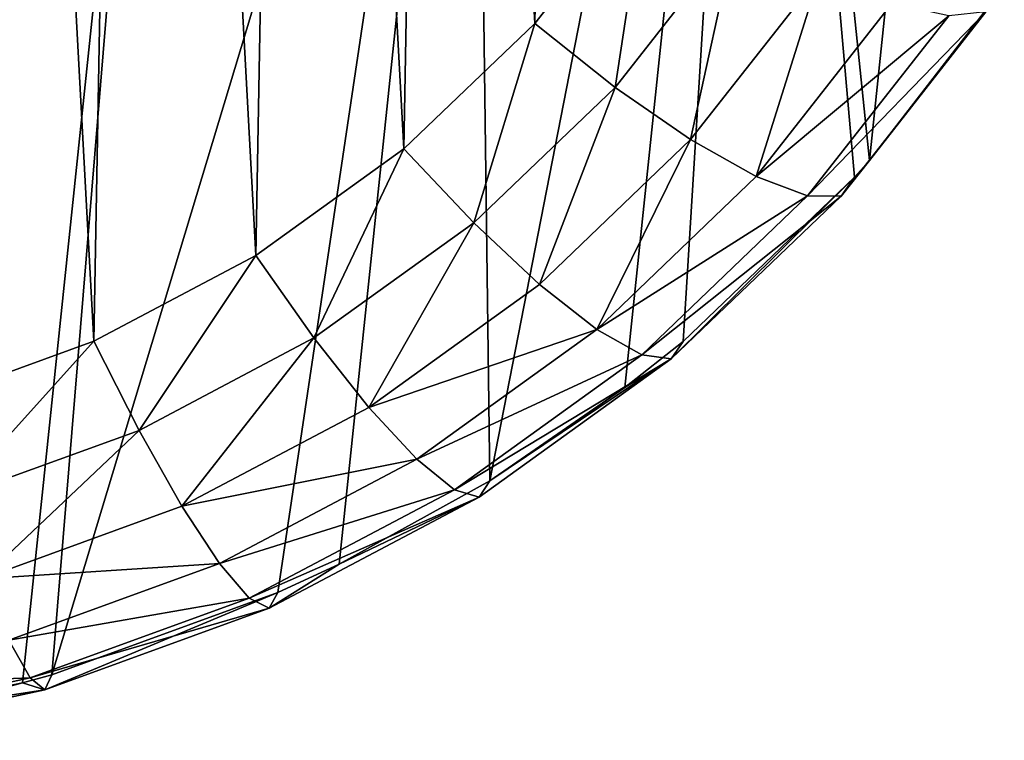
# Model space of a CAD drawing. Header units: millimetres. Extents: x 0 to 1220, y 0 to 506.
# Tile 176 of 256: x 785 to 797, y 352 to 361. Entities that reach past the tile are written whole.
import ezdxf

# ---------------------------------------------------------------- set-up
doc = ezdxf.new("R2010")
doc.units = ezdxf.units.MM
doc.header["$LTSCALE"] = 25.4
doc.layers.get('0').update_dxf_attribs({"true_color": 0xff5454})

# ---------------------------------------------------------------- blocks, each defined once
blk = doc.blocks.new('TWIG-VI-9138.STL')
at = {"color": 0}
mesh = blk.add_polyface(dxfattribs=at)
corners = [(189.653, 383.431, 143.058), (189.416, 387.791, 144.239), (189.376, 385.604, 143.642), (189.77, 389.949, 144.837), (190.239, 381.314, 142.499), (190.432, 392.036, 145.424), (191.125, 379.294, 141.974), (191.39, 394.011, 145.989), (192.292, 377.411, 141.494), (192.624, 395.837, 146.522), (193.719, 375.7, 141.069), (194.11, 397.477, 147.011), (195.376, 374.197, 140.707), (195.821, 398.9, 147.447), (197.233, 372.929, 140.415), (197.721, 400.078, 147.822), (199.252, 371.921, 140.198), (199.775, 400.988, 148.128), (201.395, 371.194, 140.061), (201.942, 401.612, 148.36), (203.62, 370.761, 140.006), (204.18, 401.938, 148.513), (205.883, 370.63, 140.035), (206.446, 401.96, 148.584), (208.14, 370.805, 140.147), (208.696, 401.677, 148.571), (210.348, 371.281, 140.34), (210.885, 401.096, 148.475), (212.464, 372.05, 140.61), (212.971, 400.226, 148.297), (214.446, 373.096, 140.951), (214.913, 399.086, 148.042), (216.256, 374.4, 141.358), (216.675, 397.697, 147.714), (217.858, 375.935, 141.822), (218.221, 396.086, 147.32), (219.222, 377.672, 142.334), (219.521, 394.285, 146.866), (220.32, 379.577, 142.884), (220.55, 392.328, 146.363), (221.132, 381.614, 143.462), (221.288, 390.255, 145.819), (221.642, 383.741, 144.056), (221.72, 388.104, 145.246), (221.839, 385.919, 144.654)]
mesh.append_faces([[corners[k] for k in face] for face in [(0, 1, 2), (43, 42, 44)]], dxfattribs={"vtx0": -1, "color": 0})
mesh.append_faces([[corners[k] for k in face] for face in [(1, 0, 3), (3, 4, 5), (5, 6, 7), (7, 8, 9), (9, 10, 11), (11, 12, 13), (13, 14, 15), (15, 16, 17), (17, 18, 19), (19, 20, 21), (21, 22, 23), (23, 24, 25), (25, 26, 27), (27, 28, 29), (29, 30, 31), (31, 32, 33), (33, 34, 35), (35, 36, 37), (37, 38, 39), (39, 40, 41), (41, 42, 43)]], dxfattribs={"vtx0": -1, "vtx1": -1, "color": 0})
mesh.append_faces([[corners[k] for k in face] for face in [(3, 0, 4), (5, 4, 6), (7, 6, 8), (9, 8, 10), (11, 10, 12), (13, 12, 14), (15, 14, 16), (17, 16, 18), (19, 18, 20), (21, 20, 22), (23, 22, 24), (25, 24, 26), (27, 26, 28), (29, 28, 30), (31, 30, 32), (33, 32, 34), (35, 34, 36), (37, 36, 38), (39, 38, 40), (41, 40, 42)]], dxfattribs={"vtx0": -1, "vtx2": -1, "color": 0})
mesh = blk.add_polyface(dxfattribs=at)
corners = [(221.949, 374.259, 136.298), (220.611, 387.241, 77.587), (223.6, 390.018, 78.428)]
mesh.append_faces([[corners[k] for k in face] for face in [(0, 1, 2)]], dxfattribs={"color": 0})
mesh = blk.add_polyface(dxfattribs=at)
corners = [(223.6, 390.018, 78.428), (223.551, 376.328, 136.907), (221.949, 374.259, 136.298)]
mesh.append_faces([[corners[k] for k in face] for face in [(0, 1, 2)]], dxfattribs={"color": 0})
mesh = blk.add_polyface(dxfattribs=at)
corners = [(217.306, 370.344, 135.099), (217.114, 385.084, 76.899), (220.611, 387.241, 77.587)]
mesh.append_faces([[corners[k] for k in face] for face in [(0, 1, 2)]], dxfattribs={"color": 0})
mesh = blk.add_polyface(dxfattribs=at)
corners = [(218.96, 371.482, 135.456), (217.306, 370.344, 135.099), (220.611, 387.241, 77.587)]
mesh.append_faces([[corners[k] for k in face] for face in [(0, 1, 2)]], dxfattribs={"color": 0})
mesh = blk.add_polyface(dxfattribs=at)
corners = [(219.673, 372.048, 135.631), (218.96, 371.482, 135.456), (220.611, 387.241, 77.587)]
mesh.append_faces([[corners[k] for k in face] for face in [(0, 1, 2)]], dxfattribs={"color": 0})
mesh = blk.add_polyface(dxfattribs=at)
corners = [(220.611, 387.241, 77.587), (221.768, 374.056, 136.238), (219.673, 372.048, 135.631)]
mesh.append_faces([[corners[k] for k in face] for face in [(0, 1, 2)]], dxfattribs={"color": 0})
mesh = blk.add_polyface(dxfattribs=at)
corners = [(220.611, 387.241, 77.587), (221.949, 374.259, 136.298), (221.768, 374.056, 136.238)]
mesh.append_faces([[corners[k] for k in face] for face in [(0, 1, 2)]], dxfattribs={"color": 0})
mesh = blk.add_polyface(dxfattribs=at)
corners = [(211.948, 367.97, 134.3), (213.243, 383.631, 76.393), (217.114, 385.084, 76.899)]
mesh.append_faces([[corners[k] for k in face] for face in [(0, 1, 2)]], dxfattribs={"color": 0})
mesh = blk.add_polyface(dxfattribs=at)
corners = [(214.714, 368.976, 134.653), (211.948, 367.97, 134.3), (217.114, 385.084, 76.899)]
mesh.append_faces([[corners[k] for k in face] for face in [(0, 1, 2)]], dxfattribs={"color": 0})
mesh = blk.add_polyface(dxfattribs=at)
corners = [(215.463, 369.325, 134.769), (214.714, 368.976, 134.653), (217.114, 385.084, 76.899)]
mesh.append_faces([[corners[k] for k in face] for face in [(0, 1, 2)]], dxfattribs={"color": 0})
mesh = blk.add_polyface(dxfattribs=at)
corners = [(217.306, 370.344, 135.099), (215.463, 369.325, 134.769), (217.114, 385.084, 76.899)]
mesh.append_faces([[corners[k] for k in face] for face in [(0, 1, 2)]], dxfattribs={"color": 0})
mesh = blk.add_polyface(dxfattribs=at)
corners = [(209.06, 367.347, 134.048), (209.147, 382.936, 76.087), (213.243, 383.631, 76.393)]
mesh.append_faces([[corners[k] for k in face] for face in [(0, 1, 2)]], dxfattribs={"color": 0})
mesh = blk.add_polyface(dxfattribs=at)
corners = [(211.592, 367.871, 134.263), (209.06, 367.347, 134.048), (213.243, 383.631, 76.393)]
mesh.append_faces([[corners[k] for k in face] for face in [(0, 1, 2)]], dxfattribs={"color": 0})
mesh = blk.add_polyface(dxfattribs=at)
corners = [(211.948, 367.97, 134.3), (211.592, 367.871, 134.263), (213.243, 383.631, 76.393)]
mesh.append_faces([[corners[k] for k in face] for face in [(0, 1, 2)]], dxfattribs={"color": 0})
mesh = blk.add_polyface(dxfattribs=at)
corners = [(218.839, 375.153, 141.46), (219.222, 377.672, 142.334), (217.858, 375.935, 141.822), (220.311, 377.029, 142.013)]
mesh.append_faces([[corners[k] for k in face] for face in [(0, 1, 2), (1, 0, 3)]], dxfattribs={"vtx0": -1, "color": 0})
mesh = blk.add_polyface(dxfattribs=at)
corners = [(219.763, 374.515, 140.795), (220.311, 377.029, 142.013), (218.839, 375.153, 141.46), (221.336, 376.519, 141.385)]
mesh.append_faces([[corners[k] for k in face] for face in [(0, 1, 2), (1, 0, 3)]], dxfattribs={"vtx0": -1, "color": 0})
mesh = blk.add_polyface(dxfattribs=at)
corners = [(220.566, 374.062, 139.871), (221.336, 376.519, 141.385), (219.763, 374.515, 140.795), (222.226, 376.178, 140.494)]
mesh.append_faces([[corners[k] for k in face] for face in [(0, 1, 2), (1, 0, 3)]], dxfattribs={"vtx0": -1, "color": 0})
mesh = blk.add_polyface(dxfattribs=at)
corners = [(223.551, 376.328, 136.907), (223.373, 376.079, 138.176), (221.949, 374.259, 136.298)]
mesh.append_faces([[corners[k] for k in face] for face in [(0, 1, 2)]], dxfattribs={"color": 0})
mesh = blk.add_polyface(dxfattribs=at)
corners = [(222.921, 376.027, 139.399), (220.566, 374.062, 139.871), (221.194, 373.827, 138.751), (222.226, 376.178, 140.494)]
mesh.append_faces([[corners[k] for k in face] for face in [(0, 1, 2), (1, 0, 3)]], dxfattribs={"vtx0": -1, "color": 0})
mesh = blk.add_polyface(dxfattribs=at)
corners = [(223.373, 376.079, 138.176), (221.194, 373.827, 138.751), (221.604, 373.825, 137.512), (222.921, 376.027, 139.399)]
mesh.append_faces([[corners[k] for k in face] for face in [(0, 1, 2), (1, 0, 3)]], dxfattribs={"vtx0": -1, "color": 0})
mesh = blk.add_polyface(dxfattribs=at)
corners = [(223.373, 376.079, 138.176), (221.604, 373.825, 137.512), (221.949, 374.259, 136.298)]
mesh.append_faces([[corners[k] for k in face] for face in [(0, 1, 2)]], dxfattribs={"color": 0})
mesh = blk.add_polyface(dxfattribs=at)
corners = [(217.109, 373.496, 140.959), (217.858, 375.935, 141.822), (216.256, 374.4, 141.358), (218.839, 375.153, 141.46)]
mesh.append_faces([[corners[k] for k in face] for face in [(0, 1, 2), (1, 0, 3)]], dxfattribs={"vtx0": -1, "color": 0})
mesh = blk.add_polyface(dxfattribs=at)
corners = [(217.914, 372.743, 140.26), (218.839, 375.153, 141.46), (217.109, 373.496, 140.959), (219.763, 374.515, 140.795)]
mesh.append_faces([[corners[k] for k in face] for face in [(0, 1, 2), (1, 0, 3)]], dxfattribs={"vtx0": -1, "color": 0})
mesh = blk.add_polyface(dxfattribs=at)
corners = [(218.615, 372.193, 139.306), (219.763, 374.515, 140.795), (217.914, 372.743, 140.26), (220.566, 374.062, 139.871)]
mesh.append_faces([[corners[k] for k in face] for face in [(0, 1, 2), (1, 0, 3)]], dxfattribs={"vtx0": -1, "color": 0})
mesh = blk.add_polyface(dxfattribs=at)
corners = [(215.155, 372.089, 140.52), (216.256, 374.4, 141.358), (214.446, 373.096, 140.951), (217.109, 373.496, 140.959)]
mesh.append_faces([[corners[k] for k in face] for face in [(0, 1, 2), (1, 0, 3)]], dxfattribs={"vtx0": -1, "color": 0})
mesh = blk.add_polyface(dxfattribs=at)
corners = [(221.949, 374.259, 136.298), (221.604, 373.825, 137.512), (221.768, 374.056, 136.238)]
mesh.append_faces([[corners[k] for k in face] for face in [(0, 1, 2)]], dxfattribs={"color": 0})
mesh = blk.add_polyface(dxfattribs=at)
corners = [(221.194, 373.827, 138.751), (218.615, 372.193, 139.306), (219.165, 371.883, 138.163), (220.566, 374.062, 139.871)]
mesh.append_faces([[corners[k] for k in face] for face in [(0, 1, 2), (1, 0, 3)]], dxfattribs={"vtx0": -1, "color": 0})
mesh = blk.add_polyface(dxfattribs=at)
corners = [(221.768, 374.056, 136.238), (219.525, 371.833, 136.91), (219.673, 372.048, 135.631), (221.604, 373.825, 137.512)]
mesh.append_faces([[corners[k] for k in face] for face in [(0, 1, 2), (1, 0, 3)]], dxfattribs={"vtx0": -1, "color": 0})
mesh = blk.add_polyface(dxfattribs=at)
corners = [(221.604, 373.825, 137.512), (219.165, 371.883, 138.163), (219.525, 371.833, 136.91), (221.194, 373.827, 138.751)]
mesh.append_faces([[corners[k] for k in face] for face in [(0, 1, 2), (1, 0, 3)]], dxfattribs={"vtx0": -1, "color": 0})
mesh = blk.add_polyface(dxfattribs=at)
corners = [(215.826, 371.239, 139.79), (217.109, 373.496, 140.959), (215.155, 372.089, 140.52), (217.914, 372.743, 140.26)]
mesh.append_faces([[corners[k] for k in face] for face in [(0, 1, 2), (1, 0, 3)]], dxfattribs={"vtx0": -1, "color": 0})
mesh = blk.add_polyface(dxfattribs=at)
corners = [(213.016, 370.959, 140.152), (214.446, 373.096, 140.951), (212.464, 372.05, 140.61), (215.155, 372.089, 140.52)]
mesh.append_faces([[corners[k] for k in face] for face in [(0, 1, 2), (1, 0, 3)]], dxfattribs={"vtx0": -1, "color": 0})
mesh = blk.add_polyface(dxfattribs=at)
corners = [(218.615, 372.193, 139.306), (215.826, 371.239, 139.79), (216.412, 370.606, 138.811), (217.914, 372.743, 140.26)]
mesh.append_faces([[corners[k] for k in face] for face in [(0, 1, 2), (1, 0, 3)]], dxfattribs={"vtx0": -1, "color": 0})
mesh = blk.add_polyface(dxfattribs=at)
corners = [(219.165, 371.883, 138.163), (216.412, 370.606, 138.811), (216.873, 370.232, 137.648), (218.615, 372.193, 139.306)]
mesh.append_faces([[corners[k] for k in face] for face in [(0, 1, 2), (1, 0, 3)]], dxfattribs={"vtx0": -1, "color": 0})
mesh = blk.add_polyface(dxfattribs=at)
corners = [(210.731, 370.129, 139.861), (212.464, 372.05, 140.61), (210.348, 371.281, 140.34), (213.016, 370.959, 140.152)]
mesh.append_faces([[corners[k] for k in face] for face in [(0, 1, 2), (1, 0, 3)]], dxfattribs={"vtx0": -1, "color": 0})
mesh = blk.add_polyface(dxfattribs=at)
corners = [(213.539, 370.032, 139.396), (215.155, 372.089, 140.52), (213.016, 370.959, 140.152), (215.826, 371.239, 139.79)]
mesh.append_faces([[corners[k] for k in face] for face in [(0, 1, 2), (1, 0, 3)]], dxfattribs={"vtx0": -1, "color": 0})
mesh = blk.add_polyface(dxfattribs=at)
corners = [(219.525, 371.833, 136.91), (218.96, 371.482, 135.456), (219.673, 372.048, 135.631)]
mesh.append_faces([[corners[k] for k in face] for face in [(0, 1, 2)]], dxfattribs={"color": 0})
mesh = blk.add_polyface(dxfattribs=at)
corners = [(219.525, 371.833, 136.91), (216.873, 370.232, 137.648), (217.178, 370.143, 136.383), (219.165, 371.883, 138.163)]
mesh.append_faces([[corners[k] for k in face] for face in [(0, 1, 2), (1, 0, 3)]], dxfattribs={"vtx0": -1, "color": 0})
mesh = blk.add_polyface(dxfattribs=at)
corners = [(219.525, 371.833, 136.91), (217.178, 370.143, 136.383), (217.306, 370.344, 135.099)]
mesh.append_faces([[corners[k] for k in face] for face in [(0, 1, 2)]], dxfattribs={"color": 0})
mesh = blk.add_polyface(dxfattribs=at)
corners = [(219.525, 371.833, 136.91), (217.306, 370.344, 135.099), (218.96, 371.482, 135.456)]
mesh.append_faces([[corners[k] for k in face] for face in [(0, 1, 2)]], dxfattribs={"color": 0})
mesh = blk.add_polyface(dxfattribs=at)
corners = [(216.412, 370.606, 138.811), (213.539, 370.032, 139.396), (213.998, 369.332, 138.395), (215.826, 371.239, 139.79)]
mesh.append_faces([[corners[k] for k in face] for face in [(0, 1, 2), (1, 0, 3)]], dxfattribs={"vtx0": -1, "color": 0})
mesh = blk.add_polyface(dxfattribs=at)
corners = [(211.098, 369.145, 139.085), (213.016, 370.959, 140.152), (210.731, 370.129, 139.861), (213.539, 370.032, 139.396)]
mesh.append_faces([[corners[k] for k in face] for face in [(0, 1, 2), (1, 0, 3)]], dxfattribs={"vtx0": -1, "color": 0})
mesh = blk.add_polyface(dxfattribs=at)
corners = [(216.873, 370.232, 137.648), (213.998, 369.332, 138.395), (214.363, 368.907, 137.216), (216.412, 370.606, 138.811)]
mesh.append_faces([[corners[k] for k in face] for face in [(0, 1, 2), (1, 0, 3)]], dxfattribs={"vtx0": -1, "color": 0})
mesh = blk.add_polyface(dxfattribs=at)
corners = [(217.178, 370.143, 136.383), (214.363, 368.907, 137.216), (214.607, 368.785, 135.94), (216.873, 370.232, 137.648)]
mesh.append_faces([[corners[k] for k in face] for face in [(0, 1, 2), (1, 0, 3)]], dxfattribs={"vtx0": -1, "color": 0})
mesh = blk.add_polyface(dxfattribs=at)
corners = [(217.178, 370.143, 136.383), (215.463, 369.325, 134.769), (217.306, 370.344, 135.099)]
mesh.append_faces([[corners[k] for k in face] for face in [(0, 1, 2)]], dxfattribs={"color": 0})
mesh = blk.add_polyface(dxfattribs=at)
corners = [(217.178, 370.143, 136.383), (214.607, 368.785, 135.94), (215.463, 369.325, 134.769)]
mesh.append_faces([[corners[k] for k in face] for face in [(0, 1, 2)]], dxfattribs={"color": 0})
mesh = blk.add_polyface(dxfattribs=at)
corners = [(213.998, 369.332, 138.395), (211.098, 369.145, 139.085), (211.422, 368.396, 138.067), (213.539, 370.032, 139.396)]
mesh.append_faces([[corners[k] for k in face] for face in [(0, 1, 2), (1, 0, 3)]], dxfattribs={"vtx0": -1, "color": 0})
mesh = blk.add_polyface(dxfattribs=at)
corners = [(214.363, 368.907, 137.216), (211.422, 368.396, 138.067), (211.683, 367.933, 136.874), (213.998, 369.332, 138.395)]
mesh.append_faces([[corners[k] for k in face] for face in [(0, 1, 2), (1, 0, 3)]], dxfattribs={"vtx0": -1, "color": 0})
mesh = blk.add_polyface(dxfattribs=at)
corners = [(214.607, 368.785, 135.94), (214.714, 368.976, 134.653), (215.463, 369.325, 134.769)]
mesh.append_faces([[corners[k] for k in face] for face in [(0, 1, 2)]], dxfattribs={"color": 0})
mesh = blk.add_polyface(dxfattribs=at)
corners = [(214.607, 368.785, 135.94), (211.683, 367.933, 136.874), (211.862, 367.788, 135.59), (214.363, 368.907, 137.216)]
mesh.append_faces([[corners[k] for k in face] for face in [(0, 1, 2), (1, 0, 3)]], dxfattribs={"vtx0": -1, "color": 0})
mesh = blk.add_polyface(dxfattribs=at)
corners = [(214.714, 368.976, 134.653), (211.862, 367.788, 135.59), (211.948, 367.97, 134.3), (214.607, 368.785, 135.94)]
mesh.append_faces([[corners[k] for k in face] for face in [(0, 1, 2), (1, 0, 3)]], dxfattribs={"vtx0": -1, "color": 0})
mesh = blk.add_polyface(dxfattribs=at)
corners = [(211.683, 367.933, 136.874), (208.734, 367.816, 137.832), (208.887, 367.33, 136.63), (211.422, 368.396, 138.067)]
mesh.append_faces([[corners[k] for k in face] for face in [(0, 1, 2), (1, 0, 3)]], dxfattribs={"vtx0": -1, "color": 0})
mesh = blk.add_polyface(dxfattribs=at)
corners = [(211.862, 367.788, 135.59), (211.592, 367.871, 134.263), (211.948, 367.97, 134.3)]
mesh.append_faces([[corners[k] for k in face] for face in [(0, 1, 2)]], dxfattribs={"color": 0})
mesh = blk.add_polyface(dxfattribs=at)
corners = [(211.862, 367.788, 135.59), (208.887, 367.33, 136.63), (208.998, 367.17, 135.34), (211.683, 367.933, 136.874)]
mesh.append_faces([[corners[k] for k in face] for face in [(0, 1, 2), (1, 0, 3)]], dxfattribs={"vtx0": -1, "color": 0})
mesh = blk.add_polyface(dxfattribs=at)
corners = [(208.998, 367.17, 135.34), (209.06, 367.347, 134.048), (211.592, 367.871, 134.263)]
mesh.append_faces([[corners[k] for k in face] for face in [(0, 1, 2)]], dxfattribs={"color": 0})
mesh = blk.add_polyface(dxfattribs=at)
corners = [(211.862, 367.788, 135.59), (208.998, 367.17, 135.34), (211.592, 367.871, 134.263)]
mesh.append_faces([[corners[k] for k in face] for face in [(0, 1, 2)]], dxfattribs={"color": 0})

msp = doc.modelspace()

# ---------------------------------------------------------------- block references
at = {"color": 250, "true_color": 0x262626}
msp.add_blockref('TWIG-VI-9138.STL', (573.181, -15.244, -16.545), dxfattribs=at)

doc.saveas('drawing.dxf')
